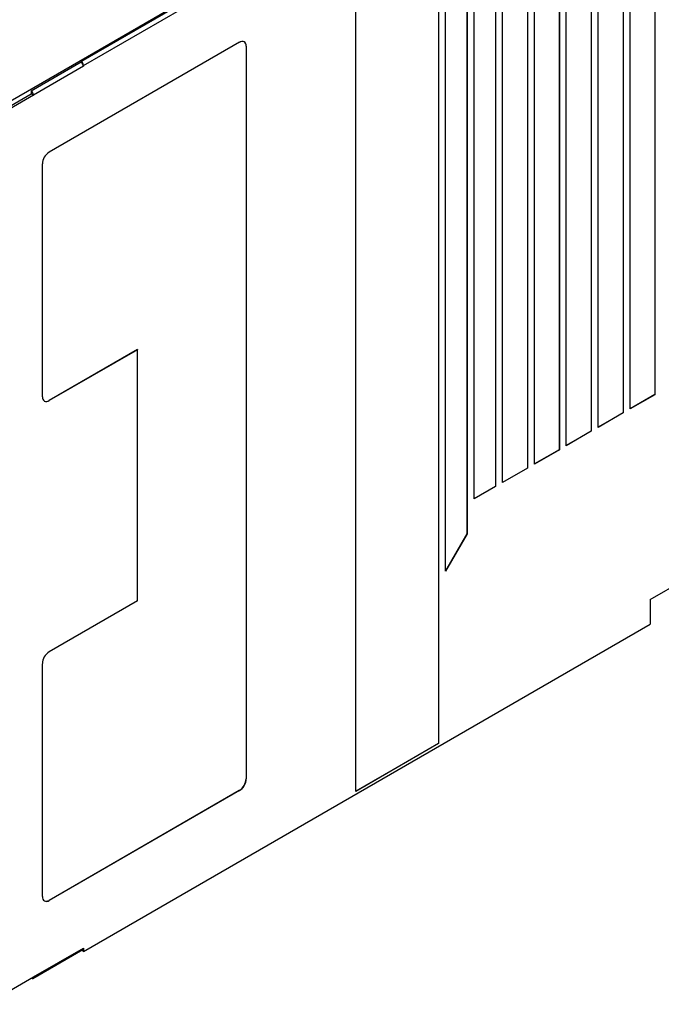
# Model space of a CAD drawing. Header units: millimetres. Extents: x 0 to 838, y 0 to 648.
# Tile 23 of 25: x 611 to 706, y 391 to 537. Entities that reach past the tile are written whole.
import ezdxf

# ---------------------------------------------------------------- set-up
doc = ezdxf.new("R2010")
doc.units = ezdxf.units.MM
doc.header["$LTSCALE"] = 3

msp = doc.modelspace()

# ---------------------------------------------------------------- linework, layer by layer
for p, q in [((705.37, 579.53), (705.37, 481.55)), ((705.38, 579.54), (705.38, 481.54)), ((700.66, 575.61), (700.66, 478.83)), ((700.67, 575.6), (700.67, 478.82)), ((701.71, 479.42), (701.71, 576.2)), ((695.92, 572.88), (695.92, 476.1)), ((695.94, 572.87), (695.94, 476.09)), ((696.97, 476.68), (696.97, 573.46)), ((691.18, 570.14), (691.18, 473.36)), ((691.2, 570.13), (691.2, 473.35)), ((692.23, 473.95), (692.23, 570.73)), ((686.44, 567.41), (686.44, 470.63)), ((686.46, 567.4), (686.46, 470.62)), ((687.49, 471.21), (687.49, 567.99)), ((682.76, 468.48), (682.76, 565.26)), ((681.71, 564.67), (681.71, 467.89)), ((681.72, 564.66), (681.72, 467.88)), ((677.46, 562.22), (677.46, 460.85)), ((677.48, 562.21), (677.48, 460.84)), ((678.51, 466.03), (678.51, 562.81)), ((673.22, 559.77), (673.22, 429.67)), ((673.24, 559.76), (673.24, 429.66)), ((674.27, 455.28), (674.27, 560.36)), ((620.44, 530.5), (660.93, 553.87)), ((660.93, 422.55), (660.93, 553.87)), ((651.24, 549.23), (590.4, 514.1)), ((620.1, 531.1), (651.24, 549.08)), ((643.63, 533.93), (615.35, 517.6)), ((644.62, 533.36), (644.62, 424.43)), ((644.62, 533.36), (644.64, 533.34)), ((644.64, 533.34), (644.64, 424.42)), ((620.1, 530.96), (612.69, 526.69)), ((620.44, 530.36), (613.01, 526.07)), ((620.1, 531.1), (620.1, 530.96)), ((620.44, 530.5), (620.44, 530.36)), ((605.84, 522.32), (612.69, 526.28)), ((613.01, 526.07), (605.94, 521.99)), ((612.69, 526.69), (612.69, 526.28)), ((612.69, 526.28), (613.01, 526.07)), ((614.34, 481.23), (614.34, 515.85)), ((628.46, 488.24), (615.33, 480.66)), ((628.48, 488.23), (615.35, 480.65)), ((628.46, 488.24), (628.48, 488.23)), ((628.48, 450.88), (628.48, 488.23)), ((615.33, 480.66), (615.35, 480.65)), ((705.37, 481.55), (701.71, 479.44)), ((705.38, 481.54), (701.71, 479.42)), ((705.37, 481.55), (705.38, 481.54)), ((700.66, 478.83), (696.97, 476.71)), ((700.67, 478.82), (696.97, 476.68)), ((700.66, 478.83), (700.67, 478.82)), ((695.92, 476.1), (692.23, 473.97)), ((695.94, 476.09), (692.23, 473.95)), ((695.92, 476.1), (695.94, 476.09)), ((691.18, 473.36), (687.49, 471.24)), ((691.2, 473.35), (687.49, 471.21)), ((691.18, 473.36), (691.2, 473.35)), ((686.44, 470.63), (682.76, 468.5)), ((686.46, 470.62), (682.76, 468.48)), ((686.44, 470.63), (686.46, 470.62)), ((681.71, 467.89), (678.51, 466.05)), ((681.72, 467.88), (678.51, 466.03)), ((681.71, 467.89), (681.72, 467.88)), ((677.46, 460.85), (674.27, 455.33)), ((677.48, 460.84), (674.27, 455.28)), ((677.46, 460.85), (677.48, 460.84)), ((704.67, 451.07), (715.45, 457.29)), ((704.67, 451.07), (704.67, 447.4)), ((628.48, 450.88), (615.35, 443.3)), ((620.44, 398.77), (704.67, 447.4)), ((614.34, 406.92), (614.34, 441.54)), ((673.22, 429.67), (660.93, 422.57)), ((673.24, 429.66), (660.93, 422.55)), ((673.22, 429.67), (673.24, 429.66)), ((644.62, 424.43), (644.64, 424.42)), ((643.61, 422.68), (615.33, 406.35)), ((643.63, 422.67), (615.35, 406.34)), ((643.61, 422.68), (643.63, 422.67)), ((615.33, 406.35), (615.35, 406.34)), ((612.91, 394.75), (620.34, 399.03)), ((613.01, 394.98), (620.44, 399.26)), ((620.44, 398.77), (620.16, 398.93)), ((620.44, 399.26), (620.44, 398.77)), ((605.94, 390.9), (613.01, 394.98)), ((612.69, 394.78), (612.68, 394.78))]:
    msp.add_line(p, q)
at = {"flags": 128}
msp.add_lwpolyline([(612.69, 394.78), (612.81, 394.73), (612.92, 394.75), (612.99, 394.84), (613.01, 394.98)], dxfattribs=at)
for centre, radius, start, end in [((644.03, 533.44), 0.624, 350.786, 129.2033), ((643.94, 533.44), 0.685, 352.7442, 55.9436), ((619.67, 530.46), 0.772, 2.6952, 56.15), ((619.67, 530.32), 0.772, 2.6952, 56.15), ((612.2, 526.04), 0.81, 2.3217, 53.1192), ((616.53, 515.75), 2.2, 122.6055, 177.3945), ((614.95, 481.13), 0.624, 170.786, 309.2033), ((614.91, 481.24), 0.719, 245.6929, 305.6176), ((616.53, 441.45), 2.2, 122.6055, 177.3945), ((642.43, 424.53), 2.2, 302.6055, 357.3945), ((642.45, 424.52), 2.2, 302.6055, 357.3945), ((614.95, 406.82), 0.624, 170.786, 309.2033), ((614.91, 406.93), 0.719, 245.6929, 305.6176), ((620.19, 399.24), 0.247, 305.1375, 6.1747)]:
    msp.add_arc(centre, radius, start, end)

doc.saveas('drawing.dxf')
